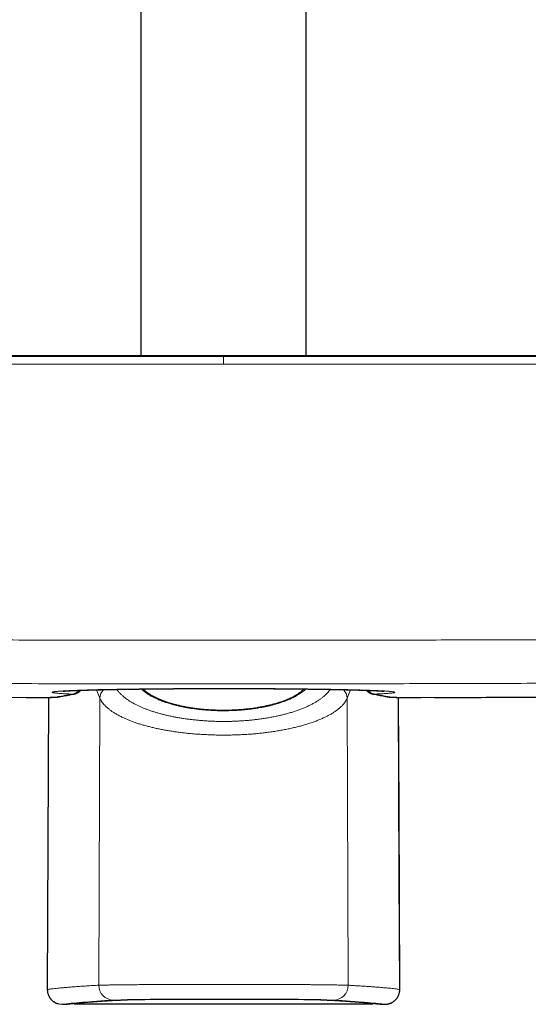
# Model space of a CAD drawing. Header units: millimetres. Extents: x 8 to 830, y 12 to 1725.
# Tile 135 of 256: x 422 to 477, y 1024 to 1130. Entities that reach past the tile are written whole.
import ezdxf

# ---------------------------------------------------------------- set-up
doc = ezdxf.new("R2010")
doc.units = ezdxf.units.MM

msp = doc.modelspace()

# ---------------------------------------------------------------- linework, layer by layer
at = {"color": 7, "linetype": 'Continuous', "lineweight": 30}
for p, q in [((435.25, 1359.07), (435.25, 1093.73)), ((453.05, 1093.73), (453.05, 1359.07)), ((425.3, 1056.95), (425.17, 1025.49)), ((426.4, 1057), (426.38, 1057)), ((461.89, 1057), (461.92, 1057)), ((425.17, 1025.49), (425.17, 1025.49)), ((463.13, 1025.49), (463.13, 1025.49)), ((426.8, 1023.89), (427.12, 1023.89)), ((426.8, 1023.89), (426.8, 1023.89)), ((428.13, 1023.94), (460.17, 1023.94)), ((461.18, 1023.89), (461.5, 1023.89)), ((461.5, 1023.89), (461.5, 1023.89)), ((461.51, 1023.89), (461.52, 1023.89))]:
    msp.add_line(p, q, dxfattribs=at)
at = {"color": 8, "linetype": 'Continuous', "lineweight": 0}
for p, q in [((444.15, 1093.73), (444.15, 1093.64)), ((444.15, 1092.84), (444.15, 1093.44)), ((430.82, 1056.86), (430.48, 1057.76)), ((457.82, 1057.76), (457.48, 1056.86)), ((422.88, 1056.93), (422.88, 1056.93)), ((430.72, 1025.95), (430.82, 1056.86)), ((457.58, 1025.95), (457.48, 1056.86)), ((465.42, 1056.93), (465.42, 1056.93)), ((432.59, 1024.34), (432.62, 1024.34)), ((455.71, 1024.34), (455.67, 1024.34)), ((426.8, 1023.89), (427.11, 1023.89)), ((428.13, 1023.94), (460.17, 1023.94)), ((461.19, 1023.89), (461.5, 1023.89))]:
    msp.add_line(p, q, dxfattribs=at)
at = {"color": 8, "linetype": 'Continuous', "lineweight": 0, "flags": 128}
for points in [[(427.92, 1057.3), (428, 1057.3), (428.06, 1057.31)], [(460.38, 1057.3), (460.29, 1057.3), (460.24, 1057.31)], [(425.3, 1056.95), (425.29, 1056.32), (425.17, 1025.49)], [(426.38, 1057), (426.34, 1056.99), (426.25, 1056.99)], [(461.92, 1057), (461.96, 1056.99), (462.05, 1056.99)], [(463.13, 1025.49), (463.05, 1044.88), (463, 1056.95)]]:
    msp.add_lwpolyline(points, dxfattribs=at)
at = {"color": 7, "linetype": 'Continuous', "lineweight": 30, "flags": 128}
msp.add_lwpolyline([(463.13, 1025.49), (463.08, 1037.68), (463, 1056.95)], dxfattribs=at)
at = {"color": 8, "linetype": 'Continuous', "lineweight": 0}
for centre, radius, start, end in [((432.35, 1056.75), 1.53, 137.2948, 175.7999), ((455.95, 1056.75), 1.53, 4.2001, 42.7053), ((432.31, 1025.93), 1.59, 179.566, 269.5703), ((455.99, 1025.93), 1.59, 270.4297, 0.434), ((428.13, 1024.14), 0.2, 224.7167, 269.9412), ((460.17, 1024.14), 0.2, 270.0614, 315.3383)]:
    msp.add_arc(centre, radius, start, end, dxfattribs=at)
at = {"color": 7, "linetype": 'Continuous', "lineweight": 30}
for centre, start, end in [((428.13, 1024.14), 225.2916, 270), ((460.17, 1024.14), 270, 315.2958)]:
    msp.add_arc(centre, 0.2, start, end, dxfattribs=at)
at = {"color": 8, "linetype": 'Continuous', "lineweight": 0}
for centre, major_axis, ratio, start_param, end_param in [((995.5, 1023.59), (569.79, 0), 0.008727, 2.989392, 3.079853), ((995.5, 1023.59), (569.5, 0), 0.008727, 2.989347, 3.079244), ((444.15, 1024.32), (11.99, 0), 0.008727, 0.1522, 2.989392), ((444.15, 1024.32), (11.69, 0), 0.008727, 2.657925, 2.989347), ((444.15, 1024.32), (11.69, 0), 0.008727, 0.152246, 0.461554), ((-107.21, 1023.59), (569.5, 0), 0.008727, 0.062348, 0.152246), ((-107.21, 1023.59), (569.79, 0), 0.008727, 0.06174, 0.1522), ((995.5, 1023.52), (568.4, 0), 0.012218, 3.057702, 3.081293), ((-107.21, 1023.52), (568.4, 0), 0.012218, 0.060299, 0.083943)]:
    msp.add_ellipse(centre, major_axis=major_axis, ratio=ratio, start_param=start_param, end_param=end_param, dxfattribs=at)
at = {"color": 7, "linetype": 'Continuous', "lineweight": 30}
msp.add_ellipse((444.15, 1024.32), major_axis=(11.69, 0), ratio=0.008727, start_param=0.461554, end_param=2.657925, dxfattribs=at)
at = {"color": 8, "linetype": 'Continuous', "lineweight": 0}
for points, knots in [([(444.15, 1093.64), (441.24, 1093.64), (435.43, 1093.64), (427.48, 1093.64), (420.3, 1093.64), (413.9, 1093.64), (407.5, 1093.64), (401.1, 1093.64), (394.7, 1093.64), (388.3, 1093.64), (381.9, 1093.64), (375.5, 1093.64), (369.25, 1093.64), (363.15, 1093.64), (357.19, 1093.64), (351.23, 1093.64), (347.26, 1093.64), (345.27, 1093.64)], [0, 0, 0, 0, 0.088223, 0.176447, 0.241167, 0.305888, 0.370609, 0.43533, 0.50005, 0.564771, 0.629492, 0.694213, 0.758933, 0.8192, 0.879466, 0.939733, 1, 1, 1, 1]), ([(444.15, 1093.44), (444.15, 1093.46), (444.15, 1093.52), (444.15, 1093.58), (444.15, 1093.61), (444.15, 1093.63), (444.15, 1093.64)], [0, 0, 0, 0, 0.294744, 0.597192, 0.797418, 1, 1, 1, 1]), ([(444.15, 1093.64), (447.06, 1093.64), (452.87, 1093.64), (460.82, 1093.64), (468, 1093.64), (474.4, 1093.64), (480.8, 1093.64), (487.2, 1093.64), (493.6, 1093.64), (500, 1093.64), (506.4, 1093.64), (512.79, 1093.64), (519.05, 1093.64), (525.15, 1093.64), (531.11, 1093.64), (537.07, 1093.64), (541.04, 1093.64), (543.03, 1093.64)], [0, 0, 0, 0, 0.088223, 0.176447, 0.241167, 0.305888, 0.370609, 0.43533, 0.50005, 0.564771, 0.629492, 0.694213, 0.758933, 0.8192, 0.879466, 0.939733, 1, 1, 1, 1]), ([(345.26, 1092.84), (347.24, 1092.84), (351.22, 1092.84), (357.17, 1092.84), (363.13, 1092.84), (369.24, 1092.84), (375.49, 1092.84), (381.89, 1092.84), (388.29, 1092.84), (394.69, 1092.84), (401.1, 1092.84), (407.5, 1092.84), (413.9, 1092.84), (420.3, 1092.84), (427.47, 1092.84), (435.42, 1092.84), (441.24, 1092.84), (444.15, 1092.84)], [0, 0, 0, 0, 0.060266, 0.120533, 0.1808, 0.241067, 0.305787, 0.370508, 0.435229, 0.49995, 0.56467, 0.629391, 0.694111, 0.758832, 0.823553, 0.911776, 1, 1, 1, 1]), ([(543.04, 1092.84), (541.06, 1092.84), (537.08, 1092.84), (531.12, 1092.84), (525.16, 1092.84), (519.06, 1092.84), (512.81, 1092.84), (506.41, 1092.84), (500, 1092.84), (493.6, 1092.84), (487.2, 1092.84), (480.8, 1092.84), (474.4, 1092.84), (468, 1092.84), (460.83, 1092.84), (452.87, 1092.84), (447.06, 1092.84), (444.15, 1092.84)], [0, 0, 0, 0, 0.060266, 0.120533, 0.1808, 0.241067, 0.305787, 0.370508, 0.435229, 0.49995, 0.56467, 0.629391, 0.694111, 0.758832, 0.823553, 0.911776, 1, 1, 1, 1]), ([(346.35, 1063.6), (349.61, 1063.57), (356.12, 1063.5), (365.9, 1063.42), (375.67, 1063.34), (385.45, 1063.28), (395.23, 1063.22), (405, 1063.18), (414.78, 1063.14), (424.56, 1063.12), (434.34, 1063.1), (443.91, 1063.1), (453.28, 1063.1), (462.45, 1063.11), (471.62, 1063.14), (480.79, 1063.17), (489.96, 1063.21), (499.14, 1063.25), (508.31, 1063.31), (517.48, 1063.38), (526.15, 1063.45), (534.3, 1063.52), (539.4, 1063.58), (541.95, 1063.6)], [0, 0, 0, 0, 0.049978, 0.099957, 0.149936, 0.199914, 0.249892, 0.299878, 0.349864, 0.399849, 0.449835, 0.49982, 0.546697, 0.593574, 0.640451, 0.687327, 0.734204, 0.781104, 0.828005, 0.874905, 0.921805, 0.960903, 1, 1, 1, 1]), ([(541.88, 1058.9), (538.63, 1058.87), (532.11, 1058.81), (522.35, 1058.72), (512.58, 1058.65), (502.81, 1058.58), (493.09, 1058.53), (483.42, 1058.48), (473.8, 1058.45), (464.18, 1058.42), (454.56, 1058.41), (444.45, 1058.4), (433.86, 1058.41), (422.79, 1058.42), (411.71, 1058.46), (401.21, 1058.5), (391.28, 1058.55), (381.93, 1058.6), (372.57, 1058.67), (363.54, 1058.74), (354.82, 1058.82), (349.22, 1058.88), (346.42, 1058.9)], [0, 0, 0, 0, 0.049984, 0.0999683, 0.1499527, 0.199937, 0.249921, 0.2991334, 0.348346, 0.3975587, 0.4467713, 0.4959836, 0.5526298, 0.6092762, 0.6659225, 0.7225687, 0.770434, 0.8182994, 0.8661648, 0.9140301, 0.957015, 1, 1, 1, 1]), ([(422.88, 1056.93), (419.26, 1056.94), (412.02, 1056.96), (400.51, 1057.01), (388.35, 1057.08), (377.68, 1057.15), (371.28, 1057.2), (369.15, 1057.22)], [0, 0, 0, 0, 0.202212, 0.404423, 0.642654, 0.880885, 1, 1, 1, 1]), ([(427.92, 1057.3), (427.82, 1057.3), (427.62, 1057.31), (427.33, 1057.32), (427.04, 1057.34), (426.78, 1057.35), (426.57, 1057.37), (426.39, 1057.38), (426.24, 1057.39), (426.1, 1057.41), (426, 1057.42), (425.91, 1057.43), (425.83, 1057.44), (425.76, 1057.46), (425.71, 1057.47), (425.69, 1057.49), (425.7, 1057.5), (425.72, 1057.51), (425.76, 1057.53), (425.81, 1057.54), (425.87, 1057.55), (425.95, 1057.56), (426.03, 1057.57), (426.13, 1057.58), (426.26, 1057.59), (426.45, 1057.61), (426.65, 1057.62), (426.86, 1057.64), (427.07, 1057.65), (427.29, 1057.66), (427.52, 1057.67), (427.76, 1057.68), (427.99, 1057.69), (428.2, 1057.7), (428.46, 1057.71), (428.78, 1057.72), (429.18, 1057.73), (429.58, 1057.75), (429.97, 1057.76), (430.35, 1057.77), (430.73, 1057.78), (431.11, 1057.78), (431.49, 1057.79), (431.85, 1057.8), (432.18, 1057.81), (432.48, 1057.81), (432.8, 1057.82), (433.16, 1057.82), (433.56, 1057.83), (434, 1057.84), (434.46, 1057.84), (434.93, 1057.85), (435.41, 1057.85), (435.9, 1057.86), (436.4, 1057.87), (436.91, 1057.87), (437.38, 1057.88), (437.82, 1057.88), (438.32, 1057.88), (438.93, 1057.89), (439.65, 1057.89), (440.38, 1057.9), (441.12, 1057.9), (441.87, 1057.9), (442.63, 1057.9), (443.39, 1057.9), (443.96, 1057.9), (444.51, 1057.9), (445.05, 1057.9), (445.77, 1057.9), (446.49, 1057.9), (447.16, 1057.9), (447.78, 1057.9), (448.36, 1057.89), (448.93, 1057.89), (449.46, 1057.89), (449.96, 1057.88), (450.52, 1057.88), (451.15, 1057.87), (451.86, 1057.87), (452.55, 1057.86), (453.19, 1057.85), (453.77, 1057.84), (454.3, 1057.84), (454.82, 1057.83), (455.32, 1057.82), (455.84, 1057.81), (456.37, 1057.8), (456.9, 1057.79), (457.41, 1057.78), (457.87, 1057.77), (458.29, 1057.76), (458.66, 1057.75), (459.01, 1057.74), (459.34, 1057.73), (459.63, 1057.72), (459.93, 1057.71), (460.26, 1057.69), (460.6, 1057.68), (460.91, 1057.67), (461.19, 1057.65), (461.42, 1057.64), (461.62, 1057.63), (461.8, 1057.61), (461.95, 1057.6), (462.08, 1057.59), (462.21, 1057.58), (462.33, 1057.56), (462.44, 1057.55), (462.51, 1057.53), (462.57, 1057.52), (462.59, 1057.51), (462.61, 1057.49), (462.6, 1057.48), (462.58, 1057.47), (462.55, 1057.46), (462.5, 1057.45), (462.46, 1057.44), (462.4, 1057.43), (462.33, 1057.42), (462.23, 1057.41), (462.11, 1057.4), (461.97, 1057.39), (461.82, 1057.37), (461.65, 1057.36), (461.46, 1057.35), (461.25, 1057.34), (461.02, 1057.33), (460.8, 1057.32), (460.59, 1057.31), (460.45, 1057.3), (460.38, 1057.3)], [0, 0, 0, 0, 0.007868, 0.017339, 0.026816, 0.036294, 0.045765, 0.053459, 0.061158, 0.068856, 0.076551, 0.083024, 0.089498, 0.098719, 0.107943, 0.117164, 0.124807, 0.132453, 0.140096, 0.146981, 0.153868, 0.160754, 0.165949, 0.171144, 0.180366, 0.189591, 0.198812, 0.206456, 0.214102, 0.221745, 0.228632, 0.235519, 0.242405, 0.247601, 0.252796, 0.262017, 0.271241, 0.280462, 0.288105, 0.29575, 0.303393, 0.310278, 0.317165, 0.32405, 0.329245, 0.33444, 0.339729, 0.345018, 0.352115, 0.359213, 0.366309, 0.373502, 0.380697, 0.387889, 0.395181, 0.402474, 0.409765, 0.41527, 0.420775, 0.430591, 0.440415, 0.450239, 0.460055, 0.470037, 0.480027, 0.490018, 0.5, 0.502379, 0.511846, 0.521319, 0.530793, 0.540259, 0.54795, 0.555645, 0.56334, 0.571031, 0.577502, 0.583972, 0.594072, 0.60418, 0.614288, 0.624387, 0.632611, 0.640842, 0.649075, 0.657306, 0.66553, 0.675, 0.684478, 0.693956, 0.703427, 0.711121, 0.71882, 0.726518, 0.734213, 0.740687, 0.74716, 0.756631, 0.766108, 0.775586, 0.785057, 0.792751, 0.80045, 0.808148, 0.815843, 0.822316, 0.82879, 0.83801, 0.847234, 0.856455, 0.864098, 0.871743, 0.879386, 0.886271, 0.893158, 0.900043, 0.905238, 0.910433, 0.915911, 0.92139, 0.928745, 0.936101, 0.943456, 0.950917, 0.958381, 0.965843, 0.973415, 0.980988, 0.98856, 0.99428, 1, 1, 1, 1]), ([(427.92, 1057.3), (427.78, 1057.27), (427.51, 1057.22), (427.1, 1057.15), (426.68, 1057.07), (426.39, 1057.01), (426.25, 1056.99)], [0, 0, 0, 0, 0.22788, 0.455764, 0.727879, 1, 1, 1, 1]), ([(428.62, 1057.71), (428.59, 1057.69), (428.53, 1057.63), (428.42, 1057.54), (428.29, 1057.45), (428.17, 1057.37), (428.04, 1057.32), (427.96, 1057.31), (427.92, 1057.3)], [0, 0, 0, 0, 0.094096, 0.27487, 0.455637, 0.636727, 0.818367, 1, 1, 1, 1]), ([(432.65, 1057.81), (432.66, 1057.79), (432.71, 1057.71), (432.84, 1057.56), (433.02, 1057.36), (433.24, 1057.15), (433.47, 1056.95), (433.72, 1056.76), (433.97, 1056.59), (434.21, 1056.44), (434.44, 1056.31), (434.66, 1056.19), (434.93, 1056.06), (435.23, 1055.92), (435.54, 1055.79), (435.87, 1055.66), (436.22, 1055.53), (436.58, 1055.41), (436.96, 1055.3), (437.34, 1055.19), (437.72, 1055.09), (438.11, 1054.99), (438.51, 1054.91), (438.92, 1054.82), (439.35, 1054.75), (439.78, 1054.68), (440.22, 1054.61), (440.67, 1054.56), (441.12, 1054.51), (441.57, 1054.47), (442.03, 1054.43), (442.49, 1054.4), (442.96, 1054.38), (443.44, 1054.36), (443.92, 1054.36), (444.4, 1054.36), (444.88, 1054.36), (445.38, 1054.38), (445.86, 1054.4), (446.35, 1054.44), (446.84, 1054.47), (447.32, 1054.52), (447.8, 1054.58), (448.28, 1054.64), (448.75, 1054.72), (449.23, 1054.8), (449.7, 1054.89), (450.16, 1054.99), (450.6, 1055.09), (451.04, 1055.21), (451.47, 1055.33), (451.88, 1055.46), (452.28, 1055.6), (452.66, 1055.75), (453.03, 1055.9), (453.38, 1056.06), (453.71, 1056.23), (454.02, 1056.4), (454.32, 1056.58), (454.58, 1056.77), (454.83, 1056.95), (455.05, 1057.14), (455.25, 1057.33), (455.43, 1057.52), (455.56, 1057.68), (455.63, 1057.78), (455.65, 1057.81)], [0, 0, 0, 0, 0.004501, 0.021213, 0.040255, 0.059308, 0.07835, 0.09491, 0.111477, 0.128037, 0.139274, 0.15051, 0.165604, 0.18071, 0.195814, 0.210908, 0.226215, 0.241534, 0.256853, 0.272159, 0.28672, 0.301292, 0.315864, 0.330424, 0.345201, 0.35999, 0.374779, 0.389556, 0.404186, 0.418828, 0.433471, 0.4481, 0.462968, 0.477849, 0.492729, 0.507597, 0.522951, 0.53832, 0.553689, 0.569043, 0.584672, 0.600316, 0.61596, 0.631589, 0.647951, 0.664421, 0.680891, 0.69757, 0.714249, 0.731139, 0.748029, 0.765029, 0.782259, 0.799598, 0.816938, 0.83449, 0.852041, 0.869806, 0.88757, 0.905445, 0.922666, 0.939983, 0.957299, 0.974801, 0.992302, 1, 1, 1, 1]), ([(438.76, 1056.16), (438.61, 1056.2), (438.32, 1056.28), (437.9, 1056.41), (437.54, 1056.54), (437.23, 1056.66), (436.94, 1056.79), (436.64, 1056.93), (436.33, 1057.09), (436.07, 1057.25), (435.84, 1057.39), (435.65, 1057.53), (435.48, 1057.67), (435.35, 1057.78), (435.29, 1057.84), (435.28, 1057.85)], [0, 0, 0, 0, 0.09512, 0.19032, 0.285444, 0.353414, 0.421385, 0.513138, 0.604955, 0.69671, 0.766406, 0.836101, 0.908721, 0.981342, 1, 1, 1, 1]), ([(453.02, 1057.85), (452.99, 1057.83), (452.92, 1057.75), (452.77, 1057.62), (452.57, 1057.47), (452.34, 1057.32), (452.1, 1057.17), (451.84, 1057.02), (451.58, 1056.89), (451.31, 1056.77), (451.05, 1056.66), (450.76, 1056.54), (450.42, 1056.42), (450.06, 1056.3), (449.69, 1056.2), (449.33, 1056.1), (448.97, 1056.01), (448.62, 1055.94), (448.29, 1055.87), (447.92, 1055.81), (447.48, 1055.74), (447.04, 1055.68), (446.63, 1055.63), (446.26, 1055.6), (445.88, 1055.57), (445.5, 1055.54), (445.08, 1055.52), (444.61, 1055.51), (444.09, 1055.5), (443.62, 1055.51), (443.18, 1055.52), (442.8, 1055.54), (442.43, 1055.57), (442.02, 1055.6), (441.58, 1055.64), (441.1, 1055.7), (440.67, 1055.76), (440.28, 1055.82), (439.92, 1055.89), (439.54, 1055.97), (439.14, 1056.06), (438.89, 1056.12), (438.76, 1056.16)], [0, 0, 0, 0, 0.011969, 0.038379, 0.065135, 0.091891, 0.119006, 0.146121, 0.173417, 0.196501, 0.219595, 0.242679, 0.271433, 0.300188, 0.326149, 0.35211, 0.378255, 0.399707, 0.421168, 0.442621, 0.472348, 0.502076, 0.524237, 0.546408, 0.568569, 0.590507, 0.612446, 0.642127, 0.671833, 0.701514, 0.724125, 0.746736, 0.768093, 0.78945, 0.818313, 0.847198, 0.876061, 0.898016, 0.919971, 0.946642, 0.973329, 1, 1, 1, 1]), ([(459.68, 1057.71), (459.7, 1057.69), (459.77, 1057.63), (459.88, 1057.54), (460, 1057.45), (460.13, 1057.37), (460.26, 1057.32), (460.34, 1057.31), (460.38, 1057.3)], [0, 0, 0, 0, 0.0942017, 0.274824, 0.4557129, 0.6367261, 0.8182535, 1, 1, 1, 1]), ([(460.38, 1057.3), (460.52, 1057.27), (460.78, 1057.22), (461.2, 1057.15), (461.62, 1057.07), (461.91, 1057.01), (462.05, 1056.99)], [0, 0, 0, 0, 0.22788, 0.455764, 0.727879, 1, 1, 1, 1]), ([(465.42, 1056.93), (469.04, 1056.94), (476.28, 1056.96), (487.79, 1057.01), (499.95, 1057.08), (510.62, 1057.15), (517.02, 1057.2), (519.15, 1057.22)], [0, 0, 0, 0, 0.202212, 0.404423, 0.642654, 0.880885, 1, 1, 1, 1]), ([(426.25, 1056.99), (426.24, 1056.98), (426.22, 1056.98), (426.15, 1056.97), (426.06, 1056.97), (425.95, 1056.96), (425.82, 1056.96), (425.67, 1056.96), (425.5, 1056.95), (425.31, 1056.95), (425.1, 1056.94), (424.87, 1056.94), (424.63, 1056.94), (424.38, 1056.94), (424.12, 1056.94), (423.86, 1056.93), (423.59, 1056.93), (423.33, 1056.93), (423.1, 1056.93), (422.95, 1056.93), (422.88, 1056.93)], [0, 0, 0, 0, 0.057176, 0.114554, 0.171935, 0.229114, 0.286297, 0.343683, 0.401079, 0.458274, 0.515781, 0.573506, 0.631248, 0.688778, 0.744973, 0.801351, 0.85772, 0.913904, 0.956953, 1, 1, 1, 1]), ([(457.48, 1056.86), (457.44, 1056.79), (457.38, 1056.66), (457.25, 1056.46), (457.1, 1056.26), (456.93, 1056.06), (456.72, 1055.86), (456.49, 1055.67), (456.24, 1055.48), (455.96, 1055.29), (455.66, 1055.11), (455.33, 1054.94), (454.99, 1054.77), (454.62, 1054.6), (454.22, 1054.44), (453.8, 1054.28), (453.35, 1054.13), (452.9, 1053.99), (452.44, 1053.86), (451.97, 1053.74), (451.49, 1053.63), (450.98, 1053.52), (450.46, 1053.42), (449.93, 1053.33), (449.37, 1053.24), (448.83, 1053.17), (448.29, 1053.11), (447.75, 1053.05), (447.22, 1053), (446.67, 1052.96), (446.12, 1052.93), (445.55, 1052.91), (444.99, 1052.89), (444.44, 1052.88), (443.89, 1052.88), (443.36, 1052.89), (442.84, 1052.91), (442.31, 1052.93), (441.78, 1052.96), (441.25, 1052.99), (440.73, 1053.03), (440.22, 1053.08), (439.71, 1053.14), (439.22, 1053.2), (438.74, 1053.27), (438.27, 1053.35), (437.8, 1053.43), (437.34, 1053.52), (436.89, 1053.61), (436.45, 1053.71), (436.02, 1053.82), (435.6, 1053.94), (435.2, 1054.05), (434.81, 1054.18), (434.43, 1054.31), (434.07, 1054.44), (433.72, 1054.59), (433.37, 1054.74), (433.01, 1054.92), (432.65, 1055.11), (432.34, 1055.3), (432.06, 1055.48), (431.82, 1055.66), (431.63, 1055.82), (431.47, 1055.97), (431.33, 1056.11), (431.18, 1056.28), (431.04, 1056.47), (430.92, 1056.67), (430.85, 1056.8), (430.82, 1056.86)], [0, 0, 0, 0, 0.015692, 0.031469, 0.047247, 0.063193, 0.079139, 0.095258, 0.111377, 0.127588, 0.143356, 0.15922, 0.175083, 0.191136, 0.207189, 0.223437, 0.239685, 0.256038, 0.271086, 0.286228, 0.301369, 0.316696, 0.332022, 0.34754, 0.363057, 0.378678, 0.392837, 0.407011, 0.421183, 0.435343, 0.449749, 0.464169, 0.478589, 0.492994, 0.506488, 0.519993, 0.533499, 0.546993, 0.560701, 0.574421, 0.588141, 0.601849, 0.615244, 0.62865, 0.642055, 0.65545, 0.669043, 0.682646, 0.69625, 0.709843, 0.723671, 0.73751, 0.751349, 0.765177, 0.779203, 0.793239, 0.807276, 0.821302, 0.838675, 0.856057, 0.873431, 0.888546, 0.903667, 0.918783, 0.929038, 0.939294, 0.954428, 0.969605, 0.984781, 1, 1, 1, 1]), ([(462.05, 1056.99), (462.06, 1056.98), (462.08, 1056.98), (462.15, 1056.97), (462.24, 1056.97), (462.34, 1056.96), (462.48, 1056.96), (462.63, 1056.96), (462.8, 1056.95), (462.99, 1056.95), (463.2, 1056.94), (463.43, 1056.94), (463.67, 1056.94), (463.92, 1056.94), (464.18, 1056.94), (464.44, 1056.93), (464.71, 1056.93), (464.97, 1056.93), (465.2, 1056.93), (465.34, 1056.93), (465.42, 1056.93)], [0, 0, 0, 0, 0.057176, 0.114554, 0.171935, 0.229114, 0.286297, 0.343683, 0.401079, 0.458274, 0.515781, 0.573506, 0.631248, 0.688778, 0.744973, 0.801351, 0.85772, 0.913904, 0.956953, 1, 1, 1, 1]), ([(425.17, 1025.49), (425.22, 1025.5), (425.32, 1025.51), (425.48, 1025.54), (425.68, 1025.56), (425.95, 1025.59), (426.28, 1025.62), (426.59, 1025.65), (426.88, 1025.68), (427.16, 1025.7), (427.42, 1025.73), (427.68, 1025.75), (427.95, 1025.77), (428.22, 1025.79), (428.5, 1025.81), (428.79, 1025.83), (429.08, 1025.85), (429.39, 1025.87), (429.71, 1025.89), (430.04, 1025.91), (430.37, 1025.93), (430.6, 1025.94), (430.72, 1025.95)], [0, 0, 0, 0, 0.049097, 0.091249, 0.133401, 0.21388, 0.294359, 0.35496, 0.415562, 0.465151, 0.51474, 0.558828, 0.602917, 0.647019, 0.691122, 0.735239, 0.779356, 0.823481, 0.867607, 0.911737, 0.955867, 1, 1, 1, 1]), ([(425.17, 1025.49), (425.17, 1025.43), (425.18, 1025.31), (425.21, 1025.14), (425.25, 1024.96), (425.32, 1024.8), (425.41, 1024.64), (425.51, 1024.49), (425.63, 1024.36), (425.77, 1024.24), (425.9, 1024.14), (426, 1024.09), (426.04, 1024.06)], [0, 0, 0, 0, 0.10193, 0.204183, 0.306113, 0.408038, 0.510287, 0.612212, 0.714125, 0.816362, 0.918275, 1, 1, 1, 1]), ([(430.72, 1025.95), (430.74, 1025.95), (430.78, 1025.95), (430.87, 1025.95), (430.98, 1025.96), (431.13, 1025.96), (431.28, 1025.96), (431.43, 1025.97), (431.59, 1025.97), (431.77, 1025.97), (431.97, 1025.98), (432.22, 1025.98), (432.52, 1025.98), (432.87, 1025.99), (433.24, 1025.99), (433.61, 1026), (433.97, 1026), (434.32, 1026), (434.66, 1026), (435.06, 1026.01), (435.51, 1026.01), (436.02, 1026.01), (436.54, 1026.02), (437.04, 1026.02), (437.53, 1026.02), (437.98, 1026.02), (438.42, 1026.02), (438.91, 1026.03), (439.48, 1026.03), (440.09, 1026.03), (440.69, 1026.03), (441.28, 1026.03), (441.89, 1026.03), (442.51, 1026.03), (443.16, 1026.03), (443.79, 1026.03), (444.41, 1026.03), (445, 1026.03), (445.54, 1026.03), (446.01, 1026.03), (446.48, 1026.03), (446.99, 1026.03), (447.54, 1026.03), (448.09, 1026.03), (448.63, 1026.03), (449.17, 1026.03), (449.7, 1026.02), (450.23, 1026.02), (450.73, 1026.02), (451.23, 1026.02), (451.71, 1026.02), (452.17, 1026.01), (452.63, 1026.01), (453.07, 1026.01), (453.5, 1026.01), (453.91, 1026), (454.28, 1026), (454.61, 1026), (454.91, 1025.99), (455.24, 1025.99), (455.58, 1025.99), (455.92, 1025.98), (456.22, 1025.98), (456.48, 1025.97), (456.7, 1025.97), (456.87, 1025.97), (457.02, 1025.96), (457.17, 1025.96), (457.31, 1025.96), (457.43, 1025.95), (457.52, 1025.95), (457.56, 1025.95), (457.58, 1025.95)], [0, 0, 0, 0, 0.010413, 0.020826, 0.034788, 0.048755, 0.062717, 0.073251, 0.083784, 0.096256, 0.108732, 0.121204, 0.138475, 0.155746, 0.171562, 0.187377, 0.202696, 0.215168, 0.227644, 0.240116, 0.257387, 0.274657, 0.290473, 0.306288, 0.321607, 0.334079, 0.346554, 0.359026, 0.376296, 0.393567, 0.409382, 0.425197, 0.440515, 0.457403, 0.4743, 0.491188, 0.506647, 0.522114, 0.537573, 0.548496, 0.559419, 0.574163, 0.58892, 0.603677, 0.618421, 0.63339, 0.648372, 0.663354, 0.678323, 0.693067, 0.707824, 0.722581, 0.737325, 0.752294, 0.767277, 0.782259, 0.797228, 0.8097, 0.822175, 0.834647, 0.851917, 0.869188, 0.885002, 0.900817, 0.916136, 0.926559, 0.936982, 0.950957, 0.964937, 0.978912, 0.989456, 1, 1, 1, 1]), ([(457.58, 1025.95), (457.74, 1025.94), (458.05, 1025.92), (458.48, 1025.89), (458.91, 1025.87), (459.35, 1025.84), (459.79, 1025.81), (460.22, 1025.78), (460.6, 1025.75), (460.95, 1025.72), (461.25, 1025.7), (461.51, 1025.67), (461.74, 1025.65), (461.95, 1025.63), (462.19, 1025.61), (462.46, 1025.58), (462.72, 1025.55), (462.94, 1025.52), (463.07, 1025.5), (463.13, 1025.49)], [0, 0, 0, 0, 0.061311, 0.116876, 0.17244, 0.239507, 0.306573, 0.374248, 0.441926, 0.500136, 0.558348, 0.605741, 0.653134, 0.69648, 0.739826, 0.812996, 0.886165, 0.943082, 1, 1, 1, 1]), ([(462.26, 1024.06), (462.3, 1024.09), (462.4, 1024.14), (462.53, 1024.24), (462.67, 1024.36), (462.79, 1024.49), (462.89, 1024.64), (462.98, 1024.8), (463.04, 1024.96), (463.09, 1025.14), (463.12, 1025.31), (463.13, 1025.43), (463.13, 1025.49)], [0, 0, 0, 0, 0.081725, 0.183638, 0.285875, 0.387788, 0.489713, 0.591962, 0.693887, 0.795817, 0.89807, 1, 1, 1, 1]), ([(426.04, 1024.06), (426.08, 1024.05), (426.16, 1024.01), (426.29, 1023.97), (426.41, 1023.93), (426.54, 1023.91), (426.67, 1023.89), (426.76, 1023.89), (426.8, 1023.89)], [0, 0, 0, 0, 0.1672286, 0.3344647, 0.5049781, 0.6754959, 0.8374196, 1, 1, 1, 1]), ([(461.5, 1023.89), (461.56, 1023.89), (461.66, 1023.9), (461.83, 1023.92), (461.99, 1023.96), (462.14, 1024.01), (462.22, 1024.05), (462.26, 1024.06)], [0, 0, 0, 0, 0.208978, 0.419373, 0.634357, 0.850995, 1, 1, 1, 1])]:
    msp.add_open_spline(points, degree=3, knots=knots, dxfattribs=at)
at = {"color": 7, "linetype": 'Continuous', "lineweight": 30}
for points, knots in [([(444.15, 1093.73), (443.58, 1093.73), (442.45, 1093.73), (440.78, 1093.73), (439.13, 1093.73), (437.51, 1093.73), (435.93, 1093.73), (434.38, 1093.73), (432.89, 1093.73), (431.48, 1093.73), (430.14, 1093.73), (428.82, 1093.73), (427.53, 1093.73), (426.27, 1093.73), (425.03, 1093.73), (423.81, 1093.73), (422.62, 1093.73), (421.46, 1093.73), (420.32, 1093.73), (419.21, 1093.73), (418.15, 1093.73), (417.13, 1093.73), (416.15, 1093.73), (415.2, 1093.73), (414.27, 1093.73), (413.34, 1093.73), (412.43, 1093.73), (411.51, 1093.73), (410.63, 1093.73), (409.77, 1093.73), (408.93, 1093.73), (408.14, 1093.73), (407.39, 1093.73), (406.67, 1093.73), (405.98, 1093.73), (405.31, 1093.73), (404.7, 1093.73), (404.14, 1093.73), (403.63, 1093.73), (403.14, 1093.73), (402.67, 1093.73), (402.21, 1093.73), (401.72, 1093.73), (401.2, 1093.73), (400.62, 1093.73), (400.02, 1093.73), (399.36, 1093.73), (398.64, 1093.73), (397.85, 1093.73), (397.03, 1093.73), (396.18, 1093.73), (395.3, 1093.73), (394.39, 1093.73), (393.47, 1093.73), (392.55, 1093.73), (391.63, 1093.73), (390.69, 1093.73), (389.72, 1093.73), (388.73, 1093.73), (387.7, 1093.73), (386.66, 1093.73), (385.58, 1093.73), (384.48, 1093.73), (383.36, 1093.73), (382.21, 1093.73), (381.05, 1093.73), (379.9, 1093.73), (378.74, 1093.73), (377.56, 1093.73), (376.36, 1093.73), (375.1, 1093.73), (373.8, 1093.73), (372.45, 1093.73), (371.08, 1093.73), (369.67, 1093.73), (368.24, 1093.73), (366.82, 1093.73), (365.39, 1093.73), (363.97, 1093.73), (362.53, 1093.73), (361.07, 1093.73), (359.52, 1093.73), (357.89, 1093.73), (356.17, 1093.73), (354.43, 1093.73), (352.66, 1093.73), (350.85, 1093.73), (349.02, 1093.73), (347.16, 1093.73), (345.91, 1093.73), (345.28, 1093.73)], [0, 0, 0, 0, 0.017268, 0.034225, 0.050871, 0.067206, 0.08323, 0.098943, 0.114345, 0.128191, 0.141776, 0.155099, 0.168161, 0.180962, 0.193501, 0.205779, 0.217797, 0.229552, 0.241047, 0.252281, 0.263253, 0.273359, 0.283233, 0.292875, 0.302284, 0.311462, 0.320942, 0.33016, 0.339118, 0.347814, 0.356249, 0.364423, 0.371891, 0.379126, 0.38613, 0.392901, 0.39944, 0.404711, 0.409822, 0.414771, 0.419559, 0.424186, 0.42876, 0.434353, 0.440171, 0.446213, 0.45248, 0.460152, 0.468136, 0.476432, 0.48504, 0.49396, 0.503193, 0.512737, 0.52176, 0.531046, 0.540593, 0.550403, 0.560475, 0.57081, 0.581406, 0.592265, 0.603387, 0.61477, 0.626416, 0.638324, 0.649791, 0.661492, 0.673426, 0.685593, 0.697994, 0.7114, 0.725069, 0.739001, 0.753194, 0.76765, 0.782368, 0.796485, 0.810836, 0.82542, 0.840236, 0.855287, 0.872359, 0.889722, 0.907375, 0.925319, 0.943553, 0.962078, 0.980894, 1, 1, 1, 1]), ([(543.02, 1093.73), (542.45, 1093.73), (541.32, 1093.73), (539.64, 1093.73), (538, 1093.73), (536.38, 1093.73), (534.8, 1093.73), (533.25, 1093.73), (531.76, 1093.73), (530.35, 1093.73), (529.01, 1093.73), (527.69, 1093.73), (526.4, 1093.73), (525.14, 1093.73), (523.9, 1093.73), (522.68, 1093.73), (521.49, 1093.73), (520.33, 1093.73), (519.2, 1093.73), (518.09, 1093.73), (517.02, 1093.73), (516, 1093.73), (515.02, 1093.73), (514.07, 1093.73), (513.14, 1093.73), (512.22, 1093.73), (511.3, 1093.73), (510.39, 1093.73), (509.5, 1093.73), (508.64, 1093.73), (507.81, 1093.73), (507.01, 1093.73), (506.26, 1093.73), (505.54, 1093.73), (504.85, 1093.73), (504.18, 1093.73), (503.57, 1093.73), (503.01, 1093.73), (502.51, 1093.73), (502.02, 1093.73), (501.54, 1093.73), (501.08, 1093.73), (500.6, 1093.73), (500.07, 1093.73), (499.49, 1093.73), (498.9, 1093.73), (498.24, 1093.73), (497.52, 1093.73), (496.73, 1093.73), (495.91, 1093.73), (495.06, 1093.73), (494.17, 1093.73), (493.26, 1093.73), (492.34, 1093.73), (491.43, 1093.73), (490.51, 1093.73), (489.56, 1093.73), (488.59, 1093.73), (487.6, 1093.73), (486.58, 1093.73), (485.53, 1093.73), (484.46, 1093.73), (483.36, 1093.73), (482.23, 1093.73), (481.08, 1093.73), (479.92, 1093.73), (478.77, 1093.73), (477.61, 1093.73), (476.43, 1093.73), (475.23, 1093.73), (473.98, 1093.73), (472.68, 1093.73), (471.32, 1093.73), (469.95, 1093.73), (468.54, 1093.73), (467.11, 1093.73), (465.69, 1093.73), (464.26, 1093.73), (462.85, 1093.73), (461.4, 1093.73), (459.94, 1093.73), (458.39, 1093.73), (456.76, 1093.73), (455.04, 1093.73), (453.3, 1093.73), (451.52, 1093.73), (449.72, 1093.73), (447.89, 1093.73), (446.03, 1093.73), (444.78, 1093.73), (444.15, 1093.73)], [0, 0, 0, 0, 0.017268, 0.034225, 0.050871, 0.067206, 0.08323, 0.098943, 0.114345, 0.128191, 0.141776, 0.155099, 0.168161, 0.180962, 0.193501, 0.205779, 0.217797, 0.229552, 0.241047, 0.252281, 0.263253, 0.273359, 0.283233, 0.292875, 0.302284, 0.311462, 0.320942, 0.33016, 0.339118, 0.347814, 0.356249, 0.364423, 0.371891, 0.379126, 0.38613, 0.392901, 0.39944, 0.404711, 0.409822, 0.414771, 0.419559, 0.424186, 0.42876, 0.434353, 0.440171, 0.446213, 0.45248, 0.460152, 0.468136, 0.476432, 0.48504, 0.49396, 0.503193, 0.512737, 0.52176, 0.531046, 0.540593, 0.550403, 0.560475, 0.57081, 0.581406, 0.592265, 0.603387, 0.61477, 0.626416, 0.638324, 0.649791, 0.661492, 0.673426, 0.685593, 0.697994, 0.7114, 0.725069, 0.739001, 0.753194, 0.76765, 0.782368, 0.796485, 0.810836, 0.82542, 0.840236, 0.855287, 0.872359, 0.889722, 0.907375, 0.925319, 0.943553, 0.962078, 0.980894, 1, 1, 1, 1]), ([(426.4, 1057), (426.47, 1057.01), (426.62, 1057.04), (426.86, 1057.09), (427.14, 1057.14), (427.43, 1057.19), (427.73, 1057.25), (427.94, 1057.29), (428.05, 1057.31), (428.06, 1057.31)], [0, 0, 0, 0, 0.123885, 0.288506, 0.462232, 0.636115, 0.810157, 0.984314, 1, 1, 1, 1]), ([(426.84, 1057.61), (426.84, 1057.61), (426.84, 1057.61), (426.85, 1057.62), (426.87, 1057.62), (426.89, 1057.62), (426.92, 1057.62), (426.96, 1057.63), (427.01, 1057.63), (427.06, 1057.63), (427.13, 1057.64), (427.2, 1057.64), (427.28, 1057.65), (427.37, 1057.65), (427.47, 1057.66), (427.58, 1057.66), (427.69, 1057.67), (427.82, 1057.68), (427.95, 1057.68), (428.09, 1057.69), (428.24, 1057.69), (428.4, 1057.7), (428.56, 1057.71), (428.74, 1057.71), (428.92, 1057.72), (429.11, 1057.73), (429.3, 1057.73), (429.5, 1057.74), (429.71, 1057.74), (429.93, 1057.75), (430.15, 1057.76), (430.37, 1057.76), (430.6, 1057.77), (430.84, 1057.77), (431.09, 1057.78), (431.33, 1057.78), (431.59, 1057.79), (431.85, 1057.8), (432.12, 1057.8), (432.39, 1057.81), (432.67, 1057.81), (432.96, 1057.82), (433.25, 1057.82), (433.54, 1057.83), (433.84, 1057.83), (434.14, 1057.84), (434.45, 1057.84), (434.76, 1057.84), (435.07, 1057.85), (435.38, 1057.85), (435.7, 1057.86), (436.03, 1057.86), (436.35, 1057.86), (436.68, 1057.87), (437.02, 1057.87), (437.36, 1057.87), (437.7, 1057.88), (438.05, 1057.88), (438.4, 1057.88), (438.75, 1057.88), (439.1, 1057.89), (439.45, 1057.89), (439.81, 1057.89), (440.16, 1057.89), (440.52, 1057.89), (440.88, 1057.9), (441.24, 1057.9), (441.6, 1057.9), (441.96, 1057.9), (442.33, 1057.9), (442.69, 1057.9), (443.06, 1057.9), (443.43, 1057.9), (443.79, 1057.9), (444.16, 1057.9), (444.53, 1057.9), (444.9, 1057.9), (445.27, 1057.9), (445.64, 1057.9), (446, 1057.9), (446.37, 1057.9), (446.73, 1057.9), (447.09, 1057.9), (447.45, 1057.9), (447.81, 1057.89), (448.16, 1057.89), (448.52, 1057.89), (448.87, 1057.89), (449.23, 1057.89), (449.58, 1057.88), (449.93, 1057.88), (450.28, 1057.88), (450.63, 1057.88), (450.97, 1057.87), (451.31, 1057.87), (451.64, 1057.87), (451.97, 1057.86), (452.3, 1057.86), (452.62, 1057.86), (452.94, 1057.85), (453.26, 1057.85), (453.57, 1057.84), (453.88, 1057.84), (454.19, 1057.84), (454.49, 1057.83), (454.78, 1057.83), (455.08, 1057.82), (455.37, 1057.82), (455.65, 1057.81), (455.93, 1057.81), (456.21, 1057.8), (456.47, 1057.8), (456.74, 1057.79), (456.99, 1057.78), (457.24, 1057.78), (457.49, 1057.77), (457.72, 1057.77), (457.96, 1057.76), (458.18, 1057.76), (458.4, 1057.75), (458.61, 1057.74), (458.82, 1057.74), (459.02, 1057.73), (459.22, 1057.72), (459.41, 1057.72), (459.59, 1057.71), (459.77, 1057.71), (459.93, 1057.7), (460.09, 1057.69), (460.24, 1057.69), (460.38, 1057.68), (460.51, 1057.67), (460.64, 1057.67), (460.76, 1057.66), (460.86, 1057.66), (460.96, 1057.65), (461.05, 1057.64), (461.13, 1057.64), (461.21, 1057.63), (461.27, 1057.63), (461.32, 1057.63), (461.37, 1057.62), (461.4, 1057.62), (461.43, 1057.62), (461.45, 1057.62), (461.46, 1057.61), (461.46, 1057.61), (461.46, 1057.61)], [0, 0, 0, 0, 0.003109, 0.007372, 0.011892, 0.016706, 0.021716, 0.026917, 0.032301, 0.037859, 0.043579, 0.04945, 0.05546, 0.061598, 0.067853, 0.074216, 0.080679, 0.087232, 0.093872, 0.100591, 0.107386, 0.114254, 0.121192, 0.128198, 0.13525, 0.142391, 0.149531, 0.156672, 0.163815, 0.170961, 0.178111, 0.185268, 0.192435, 0.199613, 0.206806, 0.214015, 0.221245, 0.228497, 0.235774, 0.243081, 0.250419, 0.257777, 0.265148, 0.272509, 0.279847, 0.287166, 0.294469, 0.301762, 0.309049, 0.316335, 0.323623, 0.330916, 0.33822, 0.345539, 0.352877, 0.360238, 0.367628, 0.37505, 0.382489, 0.3899, 0.397288, 0.404658, 0.412013, 0.419356, 0.426692, 0.434022, 0.441351, 0.448681, 0.456015, 0.463357, 0.470709, 0.478074, 0.485457, 0.492861, 0.500288, 0.507719, 0.515134, 0.522526, 0.529899, 0.537255, 0.544599, 0.551934, 0.559263, 0.566589, 0.573918, 0.58125, 0.588589, 0.595938, 0.603302, 0.610684, 0.618086, 0.625513, 0.632939, 0.640335, 0.647707, 0.655057, 0.66239, 0.669709, 0.677017, 0.684319, 0.691616, 0.698914, 0.706215, 0.713522, 0.720838, 0.728167, 0.735512, 0.742876, 0.750263, 0.757642, 0.764969, 0.772267, 0.779538, 0.786785, 0.794011, 0.80122, 0.808415, 0.815598, 0.822771, 0.829939, 0.837102, 0.844263, 0.851425, 0.858589, 0.865756, 0.872927, 0.880069, 0.887085, 0.894038, 0.900925, 0.907745, 0.914496, 0.921172, 0.927769, 0.934281, 0.940701, 0.94702, 0.953226, 0.95931, 0.965258, 0.971057, 0.976692, 0.982151, 0.987419, 0.992485, 0.996759, 1, 1, 1, 1]), ([(428.06, 1057.31), (428.08, 1057.31), (428.11, 1057.32), (428.18, 1057.34), (428.25, 1057.36), (428.32, 1057.39), (428.39, 1057.42), (428.45, 1057.46), (428.52, 1057.5), (428.59, 1057.55), (428.66, 1057.6), (428.72, 1057.66), (428.76, 1057.7), (428.78, 1057.71)], [0, 0, 0, 0, 0.033297, 0.106985, 0.182473, 0.261941, 0.346357, 0.436924, 0.535086, 0.642579, 0.761493, 0.894305, 1, 1, 1, 1]), ([(452.82, 1057.85), (452.81, 1057.84), (452.77, 1057.8), (452.69, 1057.72), (452.6, 1057.64), (452.5, 1057.56), (452.39, 1057.47), (452.27, 1057.39), (452.15, 1057.31), (452.03, 1057.22), (451.89, 1057.14), (451.75, 1057.06), (451.61, 1056.98), (451.46, 1056.91), (451.3, 1056.83), (451.13, 1056.76), (450.97, 1056.69), (450.79, 1056.61), (450.61, 1056.55), (450.43, 1056.48), (450.24, 1056.41), (450.05, 1056.35), (449.85, 1056.29), (449.64, 1056.23), (449.44, 1056.17), (449.23, 1056.12), (449.01, 1056.07), (448.79, 1056.02), (448.57, 1055.97), (448.34, 1055.92), (448.11, 1055.88), (447.88, 1055.84), (447.65, 1055.8), (447.41, 1055.76), (447.17, 1055.73), (446.93, 1055.7), (446.69, 1055.67), (446.44, 1055.65), (446.19, 1055.62), (445.94, 1055.6), (445.69, 1055.59), (445.44, 1055.57), (445.19, 1055.56), (444.94, 1055.55), (444.69, 1055.54), (444.43, 1055.54), (444.18, 1055.54), (443.93, 1055.54), (443.67, 1055.54), (443.42, 1055.55), (443.17, 1055.56), (442.92, 1055.57), (442.66, 1055.58), (442.41, 1055.6), (442.16, 1055.62), (441.92, 1055.64), (441.67, 1055.67), (441.43, 1055.69), (441.19, 1055.72), (440.95, 1055.75), (440.71, 1055.79), (440.48, 1055.83), (440.25, 1055.87), (440.06, 1055.9), (439.87, 1055.94), (439.68, 1055.98), (439.46, 1056.03), (439.24, 1056.08), (439.03, 1056.13), (438.82, 1056.18), (438.61, 1056.24), (438.41, 1056.3), (438.22, 1056.36), (438.02, 1056.43), (437.84, 1056.49), (437.65, 1056.56), (437.47, 1056.63), (437.3, 1056.7), (437.13, 1056.77), (436.97, 1056.85), (436.82, 1056.92), (436.67, 1057), (436.52, 1057.08), (436.39, 1057.16), (436.25, 1057.24), (436.13, 1057.32), (436.01, 1057.4), (435.89, 1057.48), (435.79, 1057.57), (435.69, 1057.65), (435.59, 1057.74), (435.52, 1057.8), (435.49, 1057.84), (435.48, 1057.85)], [0, 0, 0, 0, 0.00575, 0.017554, 0.029272, 0.040534, 0.052194, 0.063783, 0.075321, 0.086826, 0.098318, 0.109812, 0.121336, 0.132647, 0.144037, 0.155471, 0.166915, 0.178323, 0.189663, 0.200926, 0.212086, 0.22338, 0.234631, 0.245852, 0.257059, 0.268266, 0.279472, 0.290597, 0.30168, 0.312775, 0.323864, 0.33493, 0.345957, 0.356932, 0.367874, 0.378847, 0.389824, 0.400796, 0.411756, 0.422698, 0.433616, 0.444494, 0.45534, 0.466192, 0.477022, 0.487845, 0.498673, 0.509518, 0.520393, 0.531283, 0.542082, 0.55296, 0.563887, 0.574833, 0.585762, 0.596639, 0.607442, 0.618292, 0.629237, 0.640185, 0.651146, 0.66213, 0.673148, 0.684095, 0.689946, 0.701007, 0.712052, 0.723104, 0.734173, 0.745274, 0.756421, 0.767628, 0.778767, 0.789994, 0.801294, 0.812641, 0.824003, 0.835342, 0.846624, 0.857832, 0.86925, 0.880632, 0.892027, 0.903446, 0.914905, 0.926418, 0.937992, 0.949398, 0.960964, 0.972566, 0.984189, 0.995821, 1, 1, 1, 1]), ([(459.52, 1057.71), (459.54, 1057.69), (459.58, 1057.65), (459.65, 1057.59), (459.73, 1057.54), (459.8, 1057.49), (459.87, 1057.45), (459.93, 1057.41), (460, 1057.38), (460.08, 1057.35), (460.15, 1057.33), (460.2, 1057.32), (460.23, 1057.31), (460.24, 1057.31)], [0, 0, 0, 0, 0.12638, 0.26267, 0.383674, 0.492221, 0.59068, 0.680995, 0.764749, 0.843239, 0.917535, 0.988524, 1, 1, 1, 1]), ([(460.24, 1057.31), (460.25, 1057.31), (460.37, 1057.29), (460.59, 1057.25), (460.89, 1057.19), (461.18, 1057.14), (461.46, 1057.08), (461.7, 1057.04), (461.84, 1057.01), (461.89, 1057)], [0, 0, 0, 0, 0.028025, 0.20232, 0.376545, 0.550695, 0.724725, 0.898595, 1, 1, 1, 1]), ([(422.88, 1056.93), (422.88, 1056.93), (422.94, 1056.93), (423.05, 1056.93), (423.2, 1056.93), (423.35, 1056.93), (423.5, 1056.93), (423.65, 1056.93), (423.8, 1056.93), (423.96, 1056.93), (424.11, 1056.94), (424.26, 1056.94), (424.41, 1056.94), (424.55, 1056.94), (424.69, 1056.94), (424.82, 1056.94), (424.95, 1056.94), (425.08, 1056.94), (425.19, 1056.95), (425.31, 1056.95), (425.42, 1056.95), (425.52, 1056.95), (425.62, 1056.95), (425.72, 1056.96), (425.81, 1056.96), (425.89, 1056.96), (425.97, 1056.96), (426.04, 1056.97), (426.11, 1056.97), (426.17, 1056.97), (426.24, 1056.98), (426.3, 1056.98), (426.35, 1056.99), (426.38, 1057), (426.38, 1057)], [0, 0, 0, 0, 0.000536, 0.034382, 0.064536, 0.092468, 0.121762, 0.153165, 0.185303, 0.217428, 0.249524, 0.281576, 0.313569, 0.345491, 0.377333, 0.409086, 0.44075, 0.472326, 0.503823, 0.535198, 0.566627, 0.598341, 0.630329, 0.66258, 0.695088, 0.727862, 0.760934, 0.794386, 0.8284, 0.863375, 0.900316, 0.94277, 0.993001, 1, 1, 1, 1]), ([(461.92, 1057), (461.92, 1056.99), (461.95, 1056.99), (462, 1056.98), (462.06, 1056.98), (462.13, 1056.97), (462.2, 1056.97), (462.27, 1056.97), (462.34, 1056.96), (462.43, 1056.96), (462.51, 1056.96), (462.61, 1056.96), (462.7, 1056.95), (462.81, 1056.95), (462.91, 1056.95), (463.03, 1056.95), (463.14, 1056.95), (463.26, 1056.94), (463.39, 1056.94), (463.52, 1056.94), (463.65, 1056.94), (463.79, 1056.94), (463.93, 1056.94), (464.08, 1056.94), (464.23, 1056.93), (464.38, 1056.93), (464.54, 1056.93), (464.69, 1056.93), (464.85, 1056.93), (465, 1056.93), (465.14, 1056.93), (465.29, 1056.93), (465.38, 1056.93), (465.42, 1056.93)], [0, 0, 0, 0, 0.01507, 0.05081, 0.102088, 0.139747, 0.174157, 0.210728, 0.24548, 0.279332, 0.312661, 0.345628, 0.378299, 0.410701, 0.442837, 0.474705, 0.506295, 0.537598, 0.568918, 0.600346, 0.631889, 0.663549, 0.695325, 0.727211, 0.759197, 0.79127, 0.823416, 0.85562, 0.887866, 0.916102, 0.946006, 0.976201, 1, 1, 1, 1]), ([(466.86, 1056.94), (468.38, 1056.94), (472.62, 1056.95), (479.6, 1056.98), (487.77, 1057.01), (495.95, 1057.06), (504.13, 1057.11), (509.71, 1057.15), (512.58, 1057.17), (512.71, 1057.17)], [0, 0, 0, 0, 0.099442, 0.277811, 0.456151, 0.63449, 0.81283, 0.99117, 1, 1, 1, 1]), ([(425.17, 1025.49), (425.17, 1025.47), (425.17, 1025.41), (425.18, 1025.31), (425.19, 1025.21), (425.22, 1025.1), (425.25, 1024.99), (425.29, 1024.89), (425.33, 1024.79), (425.38, 1024.69), (425.44, 1024.6), (425.5, 1024.51), (425.57, 1024.42), (425.65, 1024.35), (425.73, 1024.27), (425.81, 1024.21), (425.9, 1024.15), (425.98, 1024.1), (426.03, 1024.07), (426.05, 1024.06)], [0, 0, 0, 0, 0.0409291, 0.102232, 0.1638775, 0.2258159, 0.2879795, 0.3502809, 0.412608, 0.4748726, 0.5369939, 0.5989047, 0.6605551, 0.7212901, 0.7816079, 0.8423417, 0.9034465, 0.9649073, 1, 1, 1, 1]), ([(462.25, 1024.06), (462.26, 1024.07), (462.3, 1024.08), (462.37, 1024.12), (462.46, 1024.18), (462.55, 1024.25), (462.63, 1024.32), (462.71, 1024.4), (462.78, 1024.48), (462.84, 1024.57), (462.9, 1024.66), (462.95, 1024.75), (463, 1024.85), (463.04, 1024.95), (463.07, 1025.06), (463.1, 1025.16), (463.12, 1025.27), (463.13, 1025.38), (463.13, 1025.46), (463.13, 1025.49), (463.13, 1025.49)], [0, 0, 0, 0, 0.0115811, 0.0738935, 0.1361569, 0.1983, 0.2602639, 0.3220055, 0.3832776, 0.4435621, 0.5041541, 0.5651612, 0.6265623, 0.6883158, 0.7503604, 0.8126196, 0.8749943, 0.9373771, 0.9996828, 1, 1, 1, 1]), ([(427.19, 1023.9), (427.2, 1023.9), (427.25, 1023.91), (427.35, 1023.92), (427.48, 1023.94), (427.62, 1023.96), (427.77, 1023.97), (427.93, 1023.99), (428.09, 1024.01), (428.26, 1024.02), (428.44, 1024.04), (428.63, 1024.06), (428.83, 1024.08), (429.03, 1024.09), (429.24, 1024.11), (429.46, 1024.13), (429.68, 1024.15), (429.91, 1024.17), (430.15, 1024.18), (430.4, 1024.2), (430.66, 1024.22), (430.92, 1024.24), (431.19, 1024.25), (431.47, 1024.27), (431.75, 1024.29), (432.05, 1024.31), (432.34, 1024.32), (432.53, 1024.33), (432.62, 1024.34)], [0, 0, 0, 0, 0.011125, 0.049915, 0.088845, 0.127945, 0.167187, 0.206548, 0.24601, 0.285557, 0.325176, 0.364857, 0.404592, 0.444373, 0.484194, 0.524051, 0.563938, 0.603851, 0.643789, 0.683748, 0.723725, 0.763719, 0.803728, 0.843751, 0.883785, 0.92383, 0.963886, 1, 1, 1, 1]), ([(432.62, 1024.34), (432.63, 1024.34), (432.65, 1024.34), (432.69, 1024.34), (432.74, 1024.35), (432.8, 1024.35), (432.87, 1024.35), (432.94, 1024.35), (433.02, 1024.35), (433.11, 1024.36), (433.21, 1024.36), (433.32, 1024.36), (433.43, 1024.36), (433.55, 1024.37), (433.67, 1024.37), (433.76, 1024.37), (433.81, 1024.37)], [0, 0, 0, 0, 0.040006, 0.108591, 0.1789, 0.250887, 0.324008, 0.397912, 0.472362, 0.547203, 0.622329, 0.697666, 0.773164, 0.848784, 0.924501, 1, 1, 1, 1]), ([(454.61, 1024.37), (454.65, 1024.37), (454.73, 1024.37), (454.84, 1024.36), (454.96, 1024.36), (455.06, 1024.36), (455.16, 1024.36), (455.26, 1024.36), (455.34, 1024.35), (455.42, 1024.35), (455.49, 1024.35), (455.55, 1024.35), (455.6, 1024.34), (455.65, 1024.34), (455.67, 1024.34), (455.67, 1024.34)], [0, 0, 0, 0, 0.070469, 0.151692, 0.232836, 0.313882, 0.394802, 0.475558, 0.556099, 0.63635, 0.716204, 0.795499, 0.873989, 0.951291, 1, 1, 1, 1]), ([(455.67, 1024.34), (455.73, 1024.34), (455.89, 1024.33), (456.14, 1024.31), (456.44, 1024.3), (456.73, 1024.28), (457.01, 1024.26), (457.28, 1024.24), (457.55, 1024.22), (457.8, 1024.21), (458.05, 1024.19), (458.3, 1024.17), (458.53, 1024.15), (458.76, 1024.14), (458.98, 1024.12), (459.2, 1024.1), (459.4, 1024.08), (459.6, 1024.07), (459.79, 1024.05), (459.97, 1024.03), (460.15, 1024.01), (460.32, 1024), (460.48, 1023.98), (460.63, 1023.96), (460.77, 1023.94), (460.91, 1023.93), (461.02, 1023.91), (461.08, 1023.9), (461.11, 1023.9)], [0, 0, 0, 0, 0.021146, 0.06122, 0.101287, 0.141345, 0.181394, 0.221432, 0.261459, 0.301473, 0.341472, 0.381456, 0.421422, 0.461367, 0.50129, 0.541186, 0.581054, 0.620888, 0.660684, 0.700436, 0.740136, 0.779778, 0.819351, 0.858843, 0.89824, 0.937523, 0.976672, 1, 1, 1, 1]), ([(426.04, 1024.06), (426.04, 1024.06), (426.04, 1024.06), (426.04, 1024.06), (426.05, 1024.06)], [0, 0, 0, 0, 0.3430027, 1, 1, 1, 1]), ([(426.05, 1024.06), (426.05, 1024.06), (426.08, 1024.04), (426.15, 1024.01), (426.23, 1023.98), (426.27, 1023.97), (426.28, 1023.97)], [0, 0, 0, 0, 0.035035, 0.46167, 0.896167, 1, 1, 1, 1]), ([(426.8, 1023.89), (426.8, 1023.89), (426.8, 1023.89), (426.8, 1023.89), (426.81, 1023.89)], [0, 0, 0, 0, 0.678292, 1, 1, 1, 1]), ([(427.11, 1023.89), (427.11, 1023.89), (427.14, 1023.89), (427.17, 1023.9), (427.19, 1023.9)], [0, 0, 0, 0, 0.065712, 1, 1, 1, 1]), ([(461.19, 1023.89), (461.19, 1023.89), (461.16, 1023.89), (461.13, 1023.9), (461.11, 1023.9)], [0, 0, 0, 0, 0.0654767, 1, 1, 1, 1]), ([(461.52, 1023.89), (461.53, 1023.89), (461.58, 1023.89), (461.67, 1023.9), (461.75, 1023.91), (461.8, 1023.92), (461.81, 1023.92)], [0, 0, 0, 0, 0.120067, 0.500046, 0.880705, 1, 1, 1, 1]), ([(461.84, 1023.93), (461.86, 1023.93), (461.91, 1023.94), (462, 1023.96), (462.11, 1024), (462.19, 1024.03), (462.24, 1024.05), (462.25, 1024.06)], [0, 0, 0, 0, 0.114485, 0.383503, 0.648486, 0.907637, 1, 1, 1, 1]), ([(462.25, 1024.06), (462.25, 1024.06), (462.26, 1024.06), (462.26, 1024.06), (462.26, 1024.06)], [0, 0, 0, 0, 0.656594, 1, 1, 1, 1])]:
    msp.add_open_spline(points, degree=3, knots=knots, dxfattribs=at)

doc.saveas('drawing.dxf')
